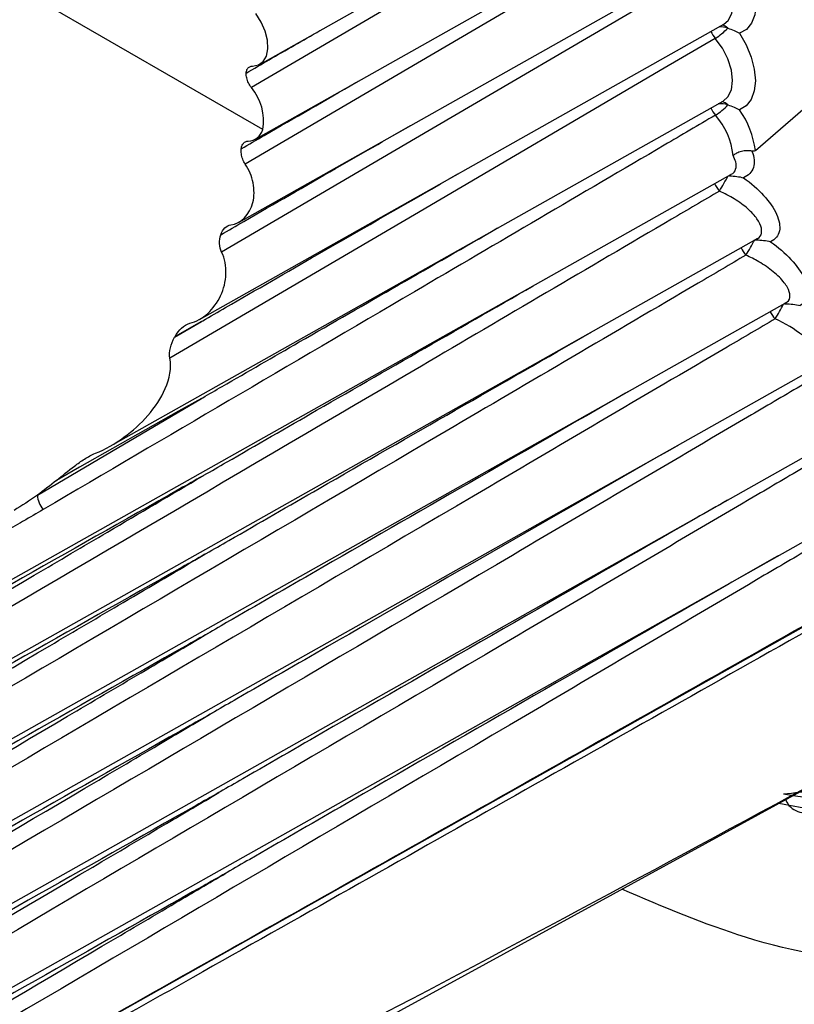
# Model space of a CAD drawing. Header units: millimetres. Extents: x 15358 to 16483, y 10132 to 11382.
# Tile 133 of 166: x 16188.59 to 16195.76, y 11080.08 to 11089.2. Entities that reach past the tile are written whole.
import ezdxf

# ---------------------------------------------------------------- set-up
doc = ezdxf.new("R2010")
doc.units = ezdxf.units.MM

msp = doc.modelspace()

# ---------------------------------------------------------------- linework, layer by layer
at = {"color": 7, "linetype": 'Continuous', "lineweight": 25}
for p, q in [((16190.813, 11088.7822), (16195.1893, 11091.2466)), ((16190.7724, 11088.0898), (16195.1516, 11090.5558)), ((16190.8399, 11088.1786), (16187.8177, 11089.9233)), ((16190.6202, 11087.3215), (16195.1246, 11089.858)), ((16190.2536, 11086.4198), (16195.1084, 11089.1537)), ((16189.4284, 11085.2473), (16195.103, 11088.4428)), ((16182.5167, 11080.6351), (16195.1735, 11087.7624)), ((16182.5431, 11079.9177), (16195.4135, 11087.1653)), ((16182.5873, 11079.1985), (16195.6778, 11086.5701)), ((16190.0235, 11086.2548), (16190.2721, 11086.4012)), ((16190.2721, 11086.4012), (16190.0283, 11086.2633)), ((16182.6495, 11078.4779), (16195.9008, 11085.94)), ((16182.7295, 11077.7558), (16195.9493, 11085.2002)), ((16182.8274, 11077.0327), (16196.0085, 11084.4553)), ((16183.4023, 11076.5672), (16196.0785, 11083.7055)), ((16195.9479, 11081.8778), (16195.617, 11081.9387))]:
    msp.add_line(p, q, dxfattribs=at)
at = {"color": 7, "linetype": 'Continuous', "lineweight": 25, "flags": 128}
for points in [[(16195.4017, 11087.9836), (16196.025, 11088.5261), (16196.4981, 11089.2696), (16196.8059, 11090.1901), (16196.9382, 11091.2578), (16196.8908, 11092.4381), (16196.6653, 11093.6927), (16196.2689, 11094.9811), (16195.7145, 11096.2615)], [(16195.0917, 11091.12), (16194.6185, 11090.8428), (16192.3045, 11089.4869), (16190.7346, 11088.5673)], [(16195.0603, 11090.4277), (16194.5872, 11090.1504), (16192.2735, 11088.7942), (16190.6778, 11087.8591)], [(16195.2657, 11089.7722), (16195.3259, 11089.664), (16195.3707, 11089.5512), (16195.3978, 11089.4393), (16195.4059, 11089.3339), (16195.3947, 11089.2401), (16195.3647, 11089.1623), (16195.3174, 11089.1046), (16195.255, 11089.0695)], [(16195.0397, 11089.7287), (16194.5667, 11089.4513), (16192.2533, 11088.0949), (16190.4594, 11087.0432)], [(16195.1084, 11089.1537), (16195.149, 11089.1881), (16195.1824, 11089.2526), (16195.1947, 11089.3366), (16195.1851, 11089.4337), (16195.1543, 11089.5365), (16195.1046, 11089.6374), (16195.0397, 11089.7287)], [(16190.7455, 11088.7662), (16190.8008, 11088.7762), (16190.8447, 11088.8079), (16190.8743, 11088.8592), (16190.8875, 11088.9263), (16190.8834, 11089.0049), (16190.8623, 11089.0894), (16190.8257, 11089.1741), (16190.7761, 11089.2532)], [(16195.0298, 11089.0231), (16194.5568, 11088.7457), (16192.2439, 11087.389), (16189.9795, 11086.061)], [(16195.103, 11088.4428), (16195.1463, 11088.4807), (16195.1784, 11088.5466), (16195.1894, 11088.6316), (16195.1784, 11088.7293), (16195.1463, 11088.8322), (16195.0955, 11088.9327), (16195.0298, 11089.0231)], [(16195.255, 11089.0695), (16195.3163, 11088.9619), (16195.3623, 11088.8493), (16195.3909, 11088.7371), (16195.4006, 11088.631), (16195.3909, 11088.5361), (16195.3623, 11088.4569), (16195.3163, 11088.3975), (16195.255, 11088.3606)], [(16195.1546, 11087.7517), (16195.1547, 11087.7517), (16195.1629, 11087.7497)], [(16195.4006, 11087.1581), (16195.4009, 11087.1581), (16195.4088, 11087.1567)], [(16195.6701, 11086.5658), (16195.6703, 11086.5658), (16195.6779, 11086.5649)], [(16188.7532, 11084.7939), (16189.4386, 11085.1977), (16190.2721, 11085.6887)], [(16190.2721, 11085.6887), (16190.0614, 11085.5695), (16189.1447, 11085.0511), (16188.9303, 11084.9299)], [(16190.8593, 11079.3352), (16192.3835, 11080.1691), (16196.1168, 11082.2123)]]:
    msp.add_lwpolyline(points, dxfattribs=at)
at = {"color": 7, "linetype": 'Continuous', "lineweight": 25}
for centre, radius, start, end in [((16194.7528, 11089.4809), 0.5351, 301.1733, 317.28367), ((16195.0757, 11088.913), 0.2167, 71.08136, 92.73734), ((16195.0732, 11089.0458), 0.1024, 44.76697, 77.87951), ((16195.2254, 11089.1919), 0.2584, 204.05134, 220.80282), ((16190.3702, 11088.26), 0.4767, 350.16877, 40.13943), ((16195.2241, 11088.4818), 0.2579, 203.71779, 221.39242), ((16194.7671, 11088.7458), 0.5082, 301.24045, 318.20559), ((16195.0776, 11088.1966), 0.2213, 72.00056, 95.30668), ((16195.0727, 11088.3334), 0.1038, 45.17056, 80.17458), ((16194.5464, 11087.8768), 0.6505, 5.42862, 41.90288), ((16194.5273, 11087.8604), 0.8831, 8.01824, 34.4997), ((16191.7692, 11089.5843), 3.8454, 329.08348, 331.50459), ((16195.2595, 11087.7807), 0.2573, 203.54113, 221.99351), ((16193.3628, 11088.2289), 2.2974, 328.13388, 332.17076), ((16195.5027, 11087.1899), 0.2566, 204.38322, 222.67007), ((16194.216, 11087.3086), 1.6279, 327.14745, 332.67713), ((16195.7692, 11086.6008), 0.2554, 205.3257, 223.36161), ((16188.9849, 11084.8083), 0.2322, 183.54369, 219.81823), ((16196.6449, 11087.5076), 5.5674, 259.82884, 296.8905), ((16195.3397, 11085.8753), 3.8611, 274.78501, 283.48606), ((16195.8553, 11082.038), 0.185, 200.5635, 300.0311)]:
    msp.add_arc(centre, radius, start, end, dxfattribs=at)
for points in [[(16195.1459, 11089.1179), (16195.1851, 11089.104), (16195.2228, 11089.0884), (16195.255, 11089.0695)], [(16195.1459, 11088.4071), (16195.1851, 11088.3937), (16195.2228, 11088.3788), (16195.255, 11088.3606)], [(16190.7061, 11088.0721), (16190.7695, 11088.0738), (16190.8202, 11088.1134), (16190.8399, 11088.1786)], [(16195.1629, 11087.7497), (16195.2073, 11087.7474), (16195.251, 11087.7428), (16195.2912, 11087.7324)], [(16190.4515, 11087.2048), (16190.4688, 11087.2543), (16190.5035, 11087.2911), (16190.5447, 11087.2962)], [(16190.4594, 11087.0432), (16190.4362, 11087.0914), (16190.435, 11087.1535), (16190.4515, 11087.2048)], [(16195.4088, 11087.1567), (16195.4551, 11087.1551), (16195.5005, 11087.1509), (16195.5418, 11087.1401)], [(16195.6779, 11086.5649), (16195.7262, 11086.5643), (16195.7734, 11086.5606), (16195.816, 11086.5493)], [(16190.0283, 11086.2633), (16190.0609, 11086.3206), (16190.1093, 11086.3717), (16190.1651, 11086.3845)], [(16190.0283, 11086.2633), (16190.0267, 11086.2605), (16190.0251, 11086.2577), (16190.0235, 11086.2548)], [(16188.9303, 11084.9299), (16188.8716, 11084.8818), (16188.8125, 11084.8365), (16188.7532, 11084.7939)], [(16188.7532, 11084.7939), (16188.6817, 11084.7426), (16188.6098, 11084.6953), (16188.5374, 11084.6521)], [(16191.6657, 11079.8398), (16193.1618, 11080.621), (16194.6557, 11081.426), (16196.1491, 11082.2357)]]:
    msp.add_open_spline(points, degree=3, dxfattribs=at)
for points, knots in [([(16190.6861, 11088.7017), (16190.7568, 11088.7425), (16190.9844, 11088.8738), (16191.2123, 11089.005), (16191.3693, 11089.0955)], [0, 0, 0, 0, 0.3107278, 1, 1, 1, 1]), ([(16190.6861, 11088.7017), (16190.6871, 11088.7135), (16190.6897, 11088.7242), (16190.6939, 11088.7332), (16190.6985, 11088.7432), (16190.7051, 11088.7513), (16190.713, 11088.7568), (16190.721, 11088.7624), (16190.7306, 11088.7656), (16190.741, 11088.7661), (16190.7425, 11088.7662), (16190.744, 11088.7662), (16190.7455, 11088.7662)], [0.0000049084, 0.0000049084, 0.0000049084, 0.0000049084, 0.0000503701, 0.0000503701, 0.0000503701, 0.0001007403, 0.0001007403, 0.0001007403, 0.0001511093, 0.0001511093, 0.0001511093, 0.0001581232, 0.0001581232, 0.0001581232, 0.0001581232]), ([(16190.7346, 11088.5673), (16190.7247, 11088.5805), (16190.7157, 11088.5952), (16190.7084, 11088.6102), (16190.7011, 11088.6252), (16190.6953, 11088.641), (16190.6915, 11088.6562), (16190.6878, 11088.6713), (16190.6859, 11088.6864), (16190.686, 11088.7), (16190.686, 11088.7006), (16190.6861, 11088.7011), (16190.6861, 11088.7017)], [0, 0, 0, 0, 0.0000503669, 0.0000503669, 0.0000503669, 0.0001007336, 0.0001007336, 0.0001007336, 0.0001511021, 0.0001511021, 0.0001511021, 0.0001532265, 0.0001532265, 0.0001532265, 0.0001532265]), ([(16190.6401, 11088.0009), (16190.7109, 11088.0417), (16191.0646, 11088.2457), (16191.4285, 11088.4555), (16191.722, 11088.6244), (16191.7322, 11088.6302)], [0, 0, 0, 0, 0.194417, 0.972086, 1, 1, 1, 1]), ([(16195.0306, 11088.3112), (16194.873, 11088.2187), (16194.7154, 11088.1262), (16194.5578, 11088.0338), (16193.7869, 11087.5814), (16193.0161, 11087.1291), (16192.2452, 11086.6768), (16191.0991, 11086.0044), (16189.9529, 11085.332), (16188.8066, 11084.6596)], [0.000148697, 0.000148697, 0.000148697, 0.000148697, 0.000816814, 0.000816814, 0.000816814, 0.004084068, 0.004084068, 0.004084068, 0.008941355, 0.008941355, 0.008941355, 0.008941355]), ([(16190.4515, 11087.2048), (16190.5222, 11087.2456), (16190.8759, 11087.4496), (16191.461, 11087.7873), (16191.9771, 11088.0832), (16192.2094, 11088.2164)], [0, 0, 0, 0, 0.12086, 0.604298, 1, 1, 1, 1]), ([(16190.6401, 11088.0009), (16190.6422, 11088.0135), (16190.6458, 11088.0251), (16190.6508, 11088.0349), (16190.6563, 11088.0457), (16190.6637, 11088.0546), (16190.6723, 11088.0609), (16190.6808, 11088.0671), (16190.6909, 11088.0709), (16190.7017, 11088.0719), (16190.7032, 11088.072), (16190.7046, 11088.0721), (16190.7061, 11088.0721)], [0.0000047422, 0.0000047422, 0.0000047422, 0.0000047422, 0.0000506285, 0.0000506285, 0.0000506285, 0.0001012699, 0.0001012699, 0.0001012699, 0.0001517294, 0.0001517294, 0.0001517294, 0.0001585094, 0.0001585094, 0.0001585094, 0.0001585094]), ([(16190.6778, 11087.8591), (16190.6687, 11087.8728), (16190.6608, 11087.8882), (16190.6547, 11087.904), (16190.6486, 11087.9198), (16190.6442, 11087.9365), (16190.6417, 11087.9526), (16190.6392, 11087.9687), (16190.6386, 11087.9848), (16190.64, 11087.9994), (16190.64, 11087.9999), (16190.6401, 11088.0004), (16190.6401, 11088.0009)], [0, 0, 0, 0, 0.0000508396, 0.0000508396, 0.0000508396, 0.000101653, 0.000101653, 0.000101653, 0.000152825, 0.000152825, 0.000152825, 0.0001545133, 0.0001545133, 0.0001545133, 0.0001545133]), ([(16195.1731, 11087.7632), (16195.1743, 11087.7635), (16195.2018, 11087.7715), (16195.2226, 11087.8114), (16195.2277, 11087.8721), (16195.2044, 11087.9179), (16195.1941, 11087.9383)], [0, 0, 0, 0, 0.016018, 0.362927, 0.716945, 1, 1, 1, 1]), ([(16195.3694, 11087.979), (16195.3548, 11087.982), (16195.3388, 11087.9832), (16195.3225, 11087.9826), (16195.3063, 11087.9821), (16195.2894, 11087.9796), (16195.2733, 11087.9756), (16195.257, 11087.9715), (16195.2411, 11087.9657), (16195.2267, 11087.9585), (16195.2159, 11087.9532), (16195.2057, 11087.947), (16195.1967, 11087.9403), (16195.1958, 11087.9397), (16195.1949, 11087.939), (16195.1941, 11087.9383)], [0, 0, 0, 0, 0.0000499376, 0.0000499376, 0.0000499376, 0.0000998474, 0.0000998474, 0.0000998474, 0.0001502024, 0.0001502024, 0.0001502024, 0.0001878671, 0.0001878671, 0.0001878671, 0.0001916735, 0.0001916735, 0.0001916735, 0.0001916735]), ([(16195.3694, 11087.979), (16195.3906, 11087.9229), (16195.3956, 11087.8707), (16195.3694, 11087.7847), (16195.3378, 11087.7514), (16195.2912, 11087.7324)], [0, 0, 0, 0, 0.5, 0.5, 1, 1, 1, 1]), ([(16195.4017, 11087.9836), (16195.3981, 11087.9814), (16195.394, 11087.9796), (16195.3891, 11087.9786), (16195.3849, 11087.9778), (16195.3802, 11087.9776), (16195.375, 11087.9781), (16195.3732, 11087.9783), (16195.3713, 11087.9786), (16195.3694, 11087.979)], [0, 0, 0, 0, 0.00002170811, 0.00002170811, 0.00002170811, 0.00004025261, 0.00004025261, 0.00004025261, 0.00004682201, 0.00004682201, 0.00004682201, 0.00004682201]), ([(16190.5447, 11087.2962), (16190.6402, 11087.3081), (16190.7207, 11087.3908), (16190.7621, 11087.5597), (16190.7628, 11087.6225), (16190.7381, 11087.746), (16190.7124, 11087.8073), (16190.6778, 11087.8591)], [0, 0, 0, 0, 0.5, 0.5, 0.75, 0.75, 1, 1, 1, 1]), ([(16190.2721, 11086.4012), (16190.2762, 11086.4036), (16190.3509, 11086.4468), (16190.7086, 11086.6532), (16191.4952, 11087.107), (16192.2132, 11087.5188), (16192.6475, 11087.7678)], [0, 0, 0, 0, 0.005156, 0.094611, 0.452429, 1, 1, 1, 1]), ([(16195.2912, 11087.7324), (16195.4316, 11087.6325), (16195.5457, 11087.508), (16195.6225, 11087.3377), (16195.6324, 11087.2841), (16195.6145, 11087.1949), (16195.5863, 11087.16), (16195.5418, 11087.1401)], [0, 0, 0, 0, 0.5, 0.5, 0.75, 0.75, 1, 1, 1, 1]), ([(16195.0682, 11087.6086), (16194.9204, 11087.5218), (16194.7725, 11087.435), (16194.6246, 11087.3481), (16193.8526, 11086.895), (16193.0806, 11086.4418), (16192.3085, 11085.9887), (16189.0472, 11084.0745), (16185.7851, 11082.1604), (16182.5213, 11080.2467)], [0.00019128, 0.00019128, 0.00019128, 0.00019128, 0.00081819, 0.00081819, 0.00081819, 0.00409093, 0.00409093, 0.00409093, 0.01791521, 0.01791521, 0.01791521, 0.01791521]), ([(16195.4124, 11087.1676), (16195.4159, 11087.1687), (16195.4442, 11087.1772), (16195.4588, 11087.2128), (16195.4608, 11087.2732), (16195.4224, 11087.3518), (16195.3344, 11087.4465), (16195.2134, 11087.537), (16195.1152, 11087.5854), (16195.0682, 11087.6086)], [0, 0, 0, 0, 0.020764, 0.165489, 0.272143, 0.448859, 0.628548, 0.822267, 1, 1, 1, 1]), ([(16190.2721, 11085.6887), (16190.2762, 11085.691), (16190.3398, 11085.7278), (16190.6418, 11085.902), (16191.5508, 11086.4265), (16192.4023, 11086.9153), (16193.0149, 11087.2669)], [0, 0, 0, 0, 0.004465, 0.069728, 0.330779, 1, 1, 1, 1]), ([(16195.5418, 11087.1401), (16195.6837, 11087.0393), (16195.7984, 11086.9167), (16195.8814, 11086.7469), (16195.8937, 11086.694), (16195.8818, 11086.6047), (16195.8572, 11086.5699), (16195.816, 11086.5493)], [0, 0, 0, 0, 0.5, 0.5, 0.75, 0.75, 1, 1, 1, 1]), ([(16195.314, 11087.016), (16195.1661, 11086.9291), (16195.0182, 11086.8423), (16194.8703, 11086.7554), (16194.0932, 11086.2991), (16193.316, 11085.8427), (16192.5388, 11085.3864), (16189.2144, 11083.4345), (16185.8892, 11081.4826), (16182.5622, 11079.5311)], [0.00019652, 0.00019652, 0.00019652, 0.00019652, 0.00082374, 0.00082374, 0.00082374, 0.00411871, 0.00411871, 0.00411871, 0.01821298, 0.01821298, 0.01821298, 0.01821298]), ([(16190.1651, 11086.3845), (16190.2247, 11086.3981), (16190.282, 11086.4318), (16190.3795, 11086.5211), (16190.4205, 11086.5772), (16190.479, 11086.7021), (16190.4967, 11086.7714), (16190.5016, 11086.9126), (16190.4882, 11086.9835), (16190.4594, 11087.0432)], [0, 0, 0, 0, 0.25, 0.25, 0.5, 0.5, 0.75, 0.75, 1, 1, 1, 1]), ([(16195.6756, 11086.5743), (16195.683, 11086.577), (16195.7155, 11086.5887), (16195.7266, 11086.639), (16195.7081, 11086.7026), (16195.6573, 11086.7789), (16195.5734, 11086.8624), (16195.4469, 11086.9512), (16195.3543, 11086.9964), (16195.314, 11087.016)], [0, 0, 0, 0, 0.047361, 0.207729, 0.371199, 0.458313, 0.658038, 0.85157, 1, 1, 1, 1]), ([(16190.2829, 11084.97), (16190.2869, 11084.9724), (16190.3605, 11085.0149), (16190.7124, 11085.2179), (16191.7713, 11085.8287), (16192.7635, 11086.3978), (16193.4766, 11086.8068)], [0, 0, 0, 0, 0.003836, 0.069286, 0.331086, 1, 1, 1, 1]), ([(16195.5835, 11086.4255), (16195.4353, 11086.3384), (16195.287, 11086.2513), (16195.1388, 11086.1642), (16194.3563, 11085.7045), (16193.5737, 11085.2449), (16192.7912, 11084.7852), (16189.4022, 11082.7947), (16186.0125, 11080.8042), (16182.6209, 11078.814)], [0.00020089, 0.00020089, 0.00020089, 0.00020089, 0.0008296, 0.0008296, 0.0008296, 0.004148, 0.004148, 0.004148, 0.01851831, 0.01851831, 0.01851831, 0.01851831]), ([(16195.9877, 11086.1025), (16195.9616, 11086.1568), (16195.9069, 11086.2168), (16195.765, 11086.3297), (16195.6779, 11086.3828), (16195.5835, 11086.4255)], [0, 0, 0, 0, 0.5, 0.5, 1, 1, 1, 1]), ([(16190.3044, 11084.2455), (16190.3085, 11084.2478), (16190.3822, 11084.2903), (16190.7344, 11084.4936), (16191.9222, 11085.1787), (16193.0436, 11085.822), (16193.8855, 11086.3049)], [0, 0, 0, 0, 0.003421, 0.061859, 0.295608, 1, 1, 1, 1]), ([(16189.9795, 11086.061), (16189.9729, 11086.0918), (16189.9762, 11086.1255), (16189.9926, 11086.1916), (16190.006, 11086.2243), (16190.0235, 11086.2548)], [0, 0, 0, 0, 0.5, 0.5, 1, 1, 1, 1]), ([(16189.2905, 11085.1807), (16189.3855, 11085.2178), (16189.4726, 11085.2693), (16189.6365, 11085.3884), (16189.7107, 11085.4553), (16189.8417, 11085.6056), (16189.899, 11085.6899), (16189.977, 11085.8719), (16189.9984, 11085.9719), (16189.9795, 11086.061)], [0, 0, 0, 0, 0.25, 0.25, 0.5, 0.5, 0.75, 0.75, 1, 1, 1, 1]), ([(16195.8488, 11085.8208), (16195.6872, 11085.7259), (16195.5256, 11085.6309), (16195.364, 11085.536), (16194.5774, 11085.0737), (16193.7907, 11084.6115), (16193.004, 11084.1492), (16189.5696, 11082.1313), (16186.1345, 11080.1134), (16182.6974, 11078.0958)], [0.0001487, 0.0001487, 0.0001487, 0.0001487, 0.00083412, 0.00083412, 0.00083412, 0.00417058, 0.00417058, 0.00417058, 0.01873609, 0.01873609, 0.01873609, 0.01873609]), ([(16194.2894, 11085.7883), (16193.3239, 11085.2344), (16192.0786, 11084.5201), (16190.7671, 11083.7637), (16190.4145, 11083.5602), (16190.3408, 11083.5176), (16190.3367, 11083.5152)], [0, 0, 0, 0, 0.73186, 0.943892, 0.9969, 1, 1, 1, 1]), ([(16194.6882, 11085.2571), (16193.6043, 11084.6353), (16192.2404, 11083.8529), (16190.8106, 11083.0283), (16190.4576, 11082.8245), (16190.3838, 11082.7819), (16190.3797, 11082.7796)], [0, 0, 0, 0, 0.753735, 0.9484718, 0.9971561, 1, 1, 1, 1]), ([(16202.669, 11085.2724), (16202.3872, 11084.4249), (16201.8236, 11082.73), (16200.1367, 11081.1186), (16197.946, 11080.3996), (16195.8792, 11080.4164), (16194.5498, 11080.9802), (16194.1643, 11081.1437)], [0, 0, 0, 0, 0.226894, 0.453758, 0.680588, 0.907386, 1, 1, 1, 1]), ([(16188.9303, 11084.9299), (16188.9839, 11084.9738), (16189.0386, 11085.0188), (16189.1266, 11085.0846), (16189.1571, 11085.1065), (16189.2208, 11085.1471), (16189.2537, 11085.1664), (16189.2905, 11085.1807)], [0, 0, 0, 0, 0.5, 0.5, 0.75, 0.75, 1, 1, 1, 1]), ([(16195.9032, 11085.0809), (16195.7417, 11084.9859), (16195.5801, 11084.8909), (16195.4185, 11084.7959), (16194.632, 11084.3336), (16193.8455, 11083.8713), (16193.0589, 11083.409), (16189.6376, 11081.3981), (16186.2156, 11079.3872), (16182.7916, 11077.3765)], [0.0001487, 0.0001487, 0.0001487, 0.0001487, 0.00083412, 0.00083412, 0.00083412, 0.00417058, 0.00417058, 0.00417058, 0.01868292, 0.01868292, 0.01868292, 0.01868292]), ([(16190.2829, 11084.97), (16190.2126, 11084.9303), (16190.1424, 11084.8906), (16190.0721, 11084.8509), (16188.0026, 11083.6808), (16185.933, 11082.5114), (16183.8635, 11081.3431), (16183.3985, 11081.0806), (16182.9335, 11080.8182), (16182.4685, 11080.5559)], [0.00518864, 0.00518864, 0.00518864, 0.00518864, 0.0054866, 0.0054866, 0.0054866, 0.01426515, 0.01426515, 0.01426515, 0.01623745, 0.01623745, 0.01623745, 0.01623745]), ([(16182.4754, 11080.3657), (16182.6194, 11080.4507), (16182.7633, 11080.5357), (16182.9072, 11080.6206), (16183.6716, 11081.0718), (16184.4359, 11081.5229), (16185.2002, 11081.9737), (16186.3751, 11082.6668), (16187.5501, 11083.3595), (16188.725, 11084.052), (16188.9509, 11084.1851), (16189.1767, 11084.3182), (16189.4026, 11084.4513), (16189.696, 11084.6242), (16189.9894, 11084.7971), (16190.2829, 11084.97)], [0.0002001, 0.0002001, 0.0002001, 0.0002001, 0.00081099, 0.00081099, 0.00081099, 0.00405495, 0.00405495, 0.00405495, 0.00904143, 0.00904143, 0.00904143, 0.00999998, 0.00999998, 0.00999998, 0.01124524, 0.01124524, 0.01124524, 0.01124524]), ([(16195.1434, 11084.7464), (16195.046, 11084.6907), (16193.8265, 11083.9931), (16192.3308, 11083.1329), (16190.8645, 11082.2874), (16190.5114, 11082.0837), (16190.4376, 11082.041), (16190.4335, 11082.0387)], [0, 0, 0, 0, 0.061843, 0.774647, 0.952848, 0.997398, 1, 1, 1, 1]), ([(16188.8066, 11084.6596), (16188.7454, 11084.6237), (16188.6839, 11084.5883), (16188.6226, 11084.5526), (16188.6116, 11084.5462), (16188.6006, 11084.5397), (16188.5896, 11084.5333)], [0, 0, 0, 0, 0.0002591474, 0.0002591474, 0.0002591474, 0.0003057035, 0.0003057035, 0.0003057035, 0.0003057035]), ([(16188.5896, 11084.5333), (16188.5329, 11084.5001), (16188.4761, 11084.4669), (16188.4194, 11084.4337), (16188.2399, 11084.3287), (16188.0604, 11084.2237), (16187.8809, 11084.1187)], [0, 0, 0, 0, 0.000240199, 0.000240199, 0.000240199, 0.00100018, 0.00100018, 0.00100018, 0.00100018]), ([(16195.9684, 11084.3359), (16195.8068, 11084.2409), (16195.6453, 11084.1459), (16195.4837, 11084.0509), (16194.6974, 11083.5885), (16193.911, 11083.1261), (16193.1245, 11082.6637), (16189.7186, 11080.6612), (16186.312, 11078.6587), (16182.9035, 11076.6564)], [0.0001487, 0.0001487, 0.0001487, 0.0001487, 0.00083412, 0.00083412, 0.00083412, 0.00417058, 0.00417058, 0.00417058, 0.01861987, 0.01861987, 0.01861987, 0.01861987]), ([(16190.3044, 11084.2455), (16190.2341, 11084.2057), (16190.1639, 11084.166), (16190.0936, 11084.1263), (16188.0237, 11082.9565), (16185.9538, 11081.7872), (16183.8838, 11080.6192), (16183.4229, 11080.3591), (16182.962, 11080.0991), (16182.5011, 11079.8391)], [0.00518864, 0.00518864, 0.00518864, 0.00518864, 0.0054866, 0.0054866, 0.0054866, 0.01426515, 0.01426515, 0.01426515, 0.01621989, 0.01621989, 0.01621989, 0.01621989]), ([(16182.5127, 11079.6488), (16182.6566, 11079.7338), (16182.8006, 11079.8189), (16182.9445, 11079.9039), (16183.709, 11080.3553), (16184.4735, 11080.8066), (16185.2381, 11081.2578), (16186.4481, 11081.9718), (16187.6582, 11082.6855), (16188.8683, 11083.3989), (16189.0949, 11083.5325), (16189.3214, 11083.666), (16189.5479, 11083.7995), (16189.8001, 11083.9482), (16190.0522, 11084.0968), (16190.3044, 11084.2455)], [0.0002003, 0.0002003, 0.0002003, 0.0002003, 0.00081134, 0.00081134, 0.00081134, 0.00405669, 0.00405669, 0.00405669, 0.0091933, 0.0091933, 0.0091933, 0.01015482, 0.01015482, 0.01015482, 0.0112252, 0.0112252, 0.0112252, 0.0112252]), ([(16195.6134, 11084.2328), (16195.3846, 11084.1019), (16194.0307, 11083.3274), (16192.4001, 11082.3899), (16190.93, 11081.5421), (16190.5761, 11081.3379), (16190.5021, 11081.2951), (16190.498, 11081.2928)], [0, 0, 0, 0, 0.133829, 0.791943, 0.956472, 0.997604, 1, 1, 1, 1]), ([(16182.9438, 11076.309), (16184.208, 11077.0209), (16185.4719, 11077.7329), (16186.7357, 11078.4452), (16187.6692, 11078.9713), (16188.6025, 11079.4975), (16189.5358, 11080.0238), (16189.7691, 11080.1553), (16190.0024, 11080.2869), (16190.2357, 11080.4185), (16192.1685, 11081.5085), (16194.1009, 11082.5988), (16196.0331, 11083.6893)], [0.00018766, 0.00018766, 0.00018766, 0.00018766, 0.00553472, 0.00553472, 0.00553472, 0.00948433, 0.00948433, 0.00948433, 0.01047173, 0.01047173, 0.01047173, 0.01865163, 0.01865163, 0.01865163, 0.01865163]), ([(16195.9854, 11083.5973), (16194.0549, 11082.5072), (16192.1245, 11081.4174), (16190.194, 11080.3282), (16189.961, 11080.1967), (16189.728, 11080.0652), (16189.495, 11079.9338), (16188.5628, 11079.4079), (16187.6307, 11078.8822), (16186.6986, 11078.3567), (16185.4429, 11077.6488), (16184.1873, 11076.9412), (16182.9316, 11076.2343)], [0.00015001, 0.00015001, 0.00015001, 0.00015001, 0.00832995, 0.00832995, 0.00832995, 0.00931736, 0.00931736, 0.00931736, 0.013267, 0.013267, 0.013267, 0.01858717, 0.01858717, 0.01858717, 0.01858717]), ([(16190.3367, 11083.5152), (16190.2664, 11083.4755), (16190.1961, 11083.4358), (16190.1259, 11083.3961), (16188.0556, 11082.2265), (16185.9853, 11081.0574), (16183.915, 11079.8896), (16183.4605, 11079.6332), (16183.006, 11079.3769), (16182.5515, 11079.1207)], [0.00518864, 0.00518864, 0.00518864, 0.00518864, 0.0054866, 0.0054866, 0.0054866, 0.01426515, 0.01426515, 0.01426515, 0.01619224, 0.01619224, 0.01619224, 0.01619224]), ([(16182.5678, 11078.9305), (16182.7118, 11079.0156), (16182.8557, 11079.1006), (16182.9997, 11079.1857), (16183.7646, 11079.6375), (16184.5294, 11080.0892), (16185.2943, 11080.5407), (16186.5402, 11081.2761), (16187.7861, 11082.0111), (16189.0321, 11082.7459), (16189.2593, 11082.8799), (16189.4865, 11083.0139), (16189.7138, 11083.1479), (16189.9214, 11083.2704), (16190.129, 11083.3928), (16190.3367, 11083.5152)], [0.0002006, 0.0002006, 0.0002006, 0.0002006, 0.00081186, 0.00081186, 0.00081186, 0.0040593, 0.0040593, 0.0040593, 0.00934895, 0.00934895, 0.00934895, 0.01031368, 0.01031368, 0.01031368, 0.01119521, 0.01119521, 0.01119521, 0.01119521]), ([(16190.3797, 11082.7796), (16190.3094, 11082.7399), (16190.2392, 11082.7002), (16190.1689, 11082.6605), (16188.0982, 11081.491), (16186.0276, 11080.3221), (16183.9568, 11079.1545), (16183.5112, 11078.9032), (16183.0655, 11078.6519), (16182.6198, 11078.4007)], [0.00518864, 0.00518864, 0.00518864, 0.00518864, 0.0054866, 0.0054866, 0.0054866, 0.01426515, 0.01426515, 0.01426515, 0.01615454, 0.01615454, 0.01615454, 0.01615454]), ([(16182.6408, 11078.211), (16182.7848, 11078.2961), (16182.9288, 11078.3812), (16183.0728, 11078.4663), (16183.8381, 11078.9186), (16184.6035, 11079.3707), (16185.3689, 11079.8226), (16186.6437, 11080.5754), (16187.9186, 11081.3277), (16189.1934, 11082.0798), (16189.4213, 11082.2142), (16189.6492, 11082.3487), (16189.877, 11082.4831), (16190.0446, 11082.5819), (16190.2122, 11082.6807), (16190.3797, 11082.7796)], [0.000201, 0.000201, 0.000201, 0.000201, 0.00081256, 0.00081256, 0.00081256, 0.00406278, 0.00406278, 0.00406278, 0.00947619, 0.00947619, 0.00947619, 0.01044382, 0.01044382, 0.01044382, 0.01115531, 0.01115531, 0.01115531, 0.01115531]), ([(16190.4335, 11082.0387), (16190.3632, 11081.999), (16190.2929, 11081.9593), (16190.2226, 11081.9196), (16188.1516, 11080.7503), (16186.0806, 11079.5816), (16184.0095, 11078.4141), (16183.575, 11078.1692), (16183.1405, 11077.9244), (16182.706, 11077.6796)], [0.00518864, 0.00518864, 0.00518864, 0.00518864, 0.0054866, 0.0054866, 0.0054866, 0.01426515, 0.01426515, 0.01426515, 0.0161068, 0.0161068, 0.0161068, 0.0161068]), ([(16182.7315, 11077.4904), (16182.8755, 11077.5756), (16183.0196, 11077.6608), (16183.1637, 11077.7459), (16183.9297, 11078.1988), (16184.6957, 11078.6514), (16185.4618, 11079.1039), (16186.7296, 11079.8528), (16187.9975, 11080.6012), (16189.2653, 11081.3494), (16189.4933, 11081.4839), (16189.7212, 11081.6184), (16189.9492, 11081.7529), (16190.1106, 11081.8482), (16190.2721, 11081.9434), (16190.4335, 11082.0387)], [0.00020151, 0.00020151, 0.00020151, 0.00020151, 0.00081342, 0.00081342, 0.00081342, 0.00406711, 0.00406711, 0.00406711, 0.00945178, 0.00945178, 0.00945178, 0.01041984, 0.01041984, 0.01041984, 0.01110552, 0.01110552, 0.01110552, 0.01110552]), ([(16190.498, 11081.2928), (16190.4277, 11081.2531), (16190.3574, 11081.2134), (16190.2871, 11081.1737), (16188.2157, 11080.0046), (16186.1443, 11078.8361), (16184.0728, 11077.6688), (16183.6518, 11077.4316), (16183.2309, 11077.1944), (16182.8099, 11076.9573)], [0.00518864, 0.00518864, 0.00518864, 0.00518864, 0.0054866, 0.0054866, 0.0054866, 0.01426515, 0.01426515, 0.01426515, 0.01604907, 0.01604907, 0.01604907, 0.01604907]), ([(16182.8399, 11076.769), (16182.984, 11076.8543), (16183.1282, 11076.9395), (16183.2723, 11077.0248), (16184.0392, 11077.4782), (16184.8061, 11077.9315), (16185.573, 11078.3847), (16186.8324, 11079.1288), (16188.0919, 11079.8725), (16189.3514, 11080.616), (16189.5794, 11080.7506), (16189.8075, 11080.8852), (16190.0355, 11081.0198), (16190.1897, 11081.1108), (16190.3438, 11081.2018), (16190.498, 11081.2928)], [0.00020213, 0.00020213, 0.00020213, 0.00020213, 0.00081446, 0.00081446, 0.00081446, 0.0040723, 0.0040723, 0.0040723, 0.00942245, 0.00942245, 0.00942245, 0.01039103, 0.01039103, 0.01039103, 0.0110459, 0.0110459, 0.0110459, 0.0110459])]:
    msp.add_open_spline(points, degree=3, knots=knots, dxfattribs=at)

doc.saveas('drawing.dxf')
